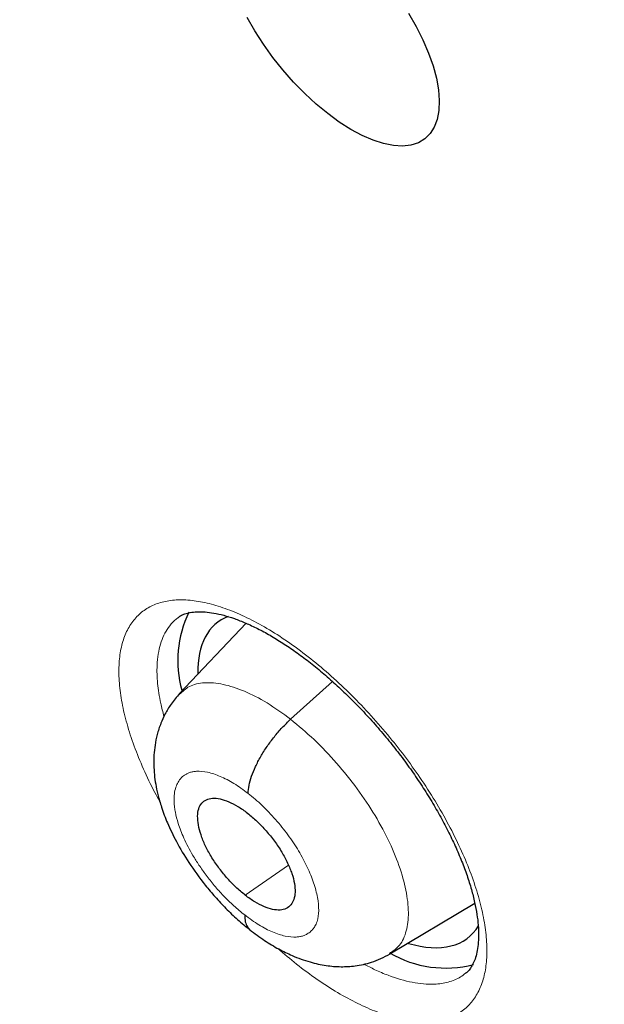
# Model space of a CAD drawing. Header units: millimetres. Extents: x 8 to 1465, y 12 to 1156.
# Tile 114 of 168: x 1201.46 to 1205.8, y 669.06 to 676.37. Entities that reach past the tile are written whole.
import ezdxf

# ---------------------------------------------------------------- set-up
doc = ezdxf.new("R2010")
doc.units = ezdxf.units.MM

msp = doc.modelspace()

# ---------------------------------------------------------------- linework, layer by layer
at = {"color": 7, "linetype": 'Continuous', "lineweight": 30}
for p, q in [((1202.6324, 671.9272), (1202.63, 671.9253)), ((1203.141, 671.8879), (1202.6441, 671.3631)), ((1204.2087, 669.4324), (1204.8399, 669.8096))]:
    msp.add_line(p, q, dxfattribs=at)
at = {"color": 252, "linetype": 'Continuous', "lineweight": 0}
for p, q in [((1203.4717, 671.1745), (1203.7818, 671.4554)), ((1203.134, 669.8672), (1203.4551, 670.091))]:
    msp.add_line(p, q, dxfattribs=at)
at = {"color": 7, "linetype": 'Continuous', "lineweight": 30, "flags": 128}
for points in [[(1203.7468, 675.674), (1203.6607, 675.7452), (1203.576, 675.8235), (1203.4937, 675.9081), (1203.4147, 675.9978), (1203.3399, 676.0918), (1203.2702, 676.1889), (1203.2066, 676.2878), (1203.1496, 676.3876)], [(1204.3483, 676.4204), (1204.4053, 676.3206), (1204.4549, 676.2213), (1204.4966, 676.1235), (1204.5299, 676.0284), (1204.5543, 675.9371), (1204.5696, 675.8507), (1204.5757, 675.7702), (1204.5724, 675.6965), (1204.5597, 675.6306), (1204.5379, 675.5732), (1204.5072, 675.5249), (1204.4679, 675.4863), (1204.4206, 675.4579), (1204.3656, 675.44), (1204.3038, 675.4328), (1204.2358, 675.4364), (1204.1625, 675.4508), (1204.0846, 675.4758), (1204.0031, 675.5111), (1203.919, 675.5562), (1203.8332, 675.6107), (1203.7468, 675.674)]]:
    msp.add_lwpolyline(points, dxfattribs=at)
at = {"color": 7, "linetype": 'Continuous', "lineweight": 30}
for centre, radius, start, end in [((1203.4461, 671.6127), 0.8138, 153.98677, 195.88065), ((1204.6222, 670.1473), 0.8208, 239.64059, 284.67449)]:
    msp.add_arc(centre, radius, start, end, dxfattribs=at)
for start_param, end_param in [(6.141851, 6.813007), (2.561562, 3.308684)]:
    msp.add_ellipse((1203.8575, 670.7216), major_axis=(-0.9345, 1.1684), ratio=0.457273, start_param=start_param, end_param=end_param, dxfattribs=at)
for points, knots in [([(1198.5489, 709.9966), (1198.6382, 709.9449), (1198.8971, 709.7948), (1199.3269, 709.5401), (1199.8386, 709.2298), (1200.3516, 708.9113), (1200.8659, 708.5848), (1201.3813, 708.2502), (1201.8976, 707.9077), (1202.4147, 707.5574), (1202.9325, 707.1994), (1203.4509, 706.8337), (1203.9697, 706.4604), (1204.4887, 706.0797), (1205.008, 705.6916), (1205.5272, 705.2963), (1206.0462, 704.8938), (1206.5651, 704.4842), (1207.0835, 704.0676), (1207.6014, 703.6442), (1208.1186, 703.214), (1208.635, 702.7773), (1209.1505, 702.3339), (1209.6649, 701.8842), (1210.1781, 701.4281), (1210.69, 700.9659), (1211.2004, 700.4976), (1211.7093, 700.0234), (1212.2163, 699.5433), (1212.7216, 699.0575), (1213.2248, 698.5662), (1213.7259, 698.0694), (1214.2247, 697.5672), (1214.7212, 697.0599), (1215.2152, 696.5475), (1215.7065, 696.0302), (1216.1951, 695.508), (1216.6808, 694.9812), (1217.1634, 694.4498), (1217.643, 693.9141), (1218.1192, 693.3741), (1218.5921, 692.8299), (1219.0615, 692.2818), (1219.5273, 691.7298), (1219.9893, 691.1741), (1220.4474, 690.6149), (1220.9016, 690.0522), (1221.3517, 689.4863), (1221.7975, 688.9172), (1222.2391, 688.3451), (1222.6762, 687.7702), (1223.1087, 687.1927), (1223.5366, 686.6125), (1223.9597, 686.03), (1224.3779, 685.4453), (1224.7912, 684.8584), (1225.1993, 684.2696), (1225.6023, 683.679), (1226, 683.0868), (1226.3922, 682.4931), (1226.779, 681.8981), (1227.1601, 681.3019), (1227.5356, 680.7046), (1227.9052, 680.1065), (1228.269, 679.5077), (1228.6268, 678.9082), (1228.9785, 678.3084), (1229.3241, 677.7084), (1229.6634, 677.1082), (1229.9963, 676.5081), (1230.3229, 675.9082), (1230.6429, 675.3086), (1230.9564, 674.7096), (1231.2632, 674.1113), (1231.5633, 673.5137), (1231.8565, 672.9172), (1232.1429, 672.3218), (1232.4223, 671.7277), (1232.6947, 671.135), (1232.9599, 670.544), (1233.218, 669.9547), (1233.4689, 669.3673), (1233.7125, 668.7819), (1233.9487, 668.1988), (1234.1775, 667.6181), (1234.3989, 667.0398), (1234.6127, 666.4642), (1234.8189, 665.8915), (1235.0176, 665.3217), (1235.2085, 664.755), (1235.3917, 664.1916), (1235.5672, 663.6316), (1235.7349, 663.0751), (1235.8947, 662.5224), (1236.0466, 661.9735), (1236.1907, 661.4286), (1236.3267, 660.8878), (1236.4548, 660.3513), (1236.5749, 659.8192), (1236.687, 659.2916), (1236.791, 658.7688), (1236.887, 658.2507), (1236.9749, 657.7377), (1237.0546, 657.2297), (1237.1262, 656.727), (1237.1898, 656.2296), (1237.2451, 655.7377), (1237.2924, 655.2514), (1237.3314, 654.7708), (1237.3624, 654.2961), (1237.3852, 653.8274), (1237.3998, 653.3648), (1237.4063, 652.9084), (1237.4047, 652.4583), (1237.395, 652.0146), (1237.3771, 651.5775), (1237.3512, 651.1471), (1237.3172, 650.7234), (1237.2751, 650.3066), (1237.225, 649.8967), (1237.1669, 649.4938), (1237.1008, 649.0981), (1237.0267, 648.7096), (1236.9447, 648.3284), (1236.8547, 647.9545), (1236.7568, 647.5882), (1236.6511, 647.2293), (1236.5374, 646.8781), (1236.416, 646.5345), (1236.2867, 646.1987), (1236.1496, 645.8707), (1236.0047, 645.5506), (1235.8521, 645.2383), (1235.6917, 644.9341), (1235.5236, 644.638), (1235.3478, 644.3499), (1235.1643, 644.0701), (1234.9731, 643.7986), (1234.7743, 643.5354), (1234.5679, 643.2806), (1234.3538, 643.0343), (1234.1323, 642.7965), (1233.903, 642.5676), (1233.6818, 642.3603), (1233.5335, 642.2334), (1233.4669, 642.1765)], [0, 0, 0, 0, 0.0036913, 0.0107004, 0.0177102, 0.0247207, 0.0317319, 0.0387439, 0.0457565, 0.0527698, 0.0597838, 0.0667984, 0.0738136, 0.0808294, 0.0878457, 0.0948627, 0.1018801, 0.1088981, 0.1159165, 0.1229355, 0.1299548, 0.1369746, 0.1439949, 0.1510155, 0.1580365, 0.1650578, 0.1720795, 0.1791015, 0.1861238, 0.1931464, 0.2001693, 0.2071924, 0.2142158, 0.2212394, 0.2282632, 0.2352871, 0.2423113, 0.2493356, 0.2563601, 0.2633846, 0.2704093, 0.2774341, 0.284459, 0.2914839, 0.2985089, 0.3055339, 0.312559, 0.319584, 0.3266091, 0.3336341, 0.3406591, 0.347684, 0.3547089, 0.3617337, 0.3687584, 0.3757829, 0.3828074, 0.3898317, 0.3968558, 0.4038798, 0.4109036, 0.4179271, 0.4249505, 0.4319736, 0.4389965, 0.4460191, 0.4530414, 0.4600634, 0.4670851, 0.4741064, 0.4811274, 0.488148, 0.4951682, 0.502188, 0.5092073, 0.5162263, 0.5232447, 0.5302626, 0.5372801, 0.544297, 0.5513133, 0.5583291, 0.5653443, 0.5723589, 0.5793728, 0.5863861, 0.5933987, 0.6004106, 0.6074218, 0.6144322, 0.6214419, 0.6284509, 0.635459, 0.6424664, 0.6494729, 0.6564786, 0.6634835, 0.6704876, 0.6774908, 0.6844933, 0.6914948, 0.6984956, 0.7054956, 0.7124949, 0.7194934, 0.7264912, 0.7334884, 0.740485, 0.7474812, 0.754477, 0.7614725, 0.7684679, 0.7754632, 0.7824586, 0.7894544, 0.7964506, 0.8034476, 0.8104456, 0.817445, 0.824446, 0.8314489, 0.8384544, 0.8454626, 0.8524742, 0.8594896, 0.8665094, 0.8735342, 0.8805645, 0.8876009, 0.8946441, 0.9016946, 0.9087531, 0.9158201, 0.922896, 0.9299813, 0.9370763, 0.9441811, 0.9512958, 0.9584201, 0.9655537, 0.972696, 0.9798463, 0.9870035, 0.9941665, 1, 1, 1, 1]), ([(1204.0066, 690.5417), (1204.0714, 690.491), (1204.2594, 690.3439), (1204.5705, 690.0951), (1204.9395, 689.7932), (1205.3081, 689.4844), (1205.6761, 689.169), (1206.0433, 688.8471), (1206.4094, 688.5189), (1206.7743, 688.1845), (1207.1378, 687.8442), (1207.4997, 687.498), (1207.8598, 687.1462), (1208.2179, 686.789), (1208.5738, 686.4265), (1208.9273, 686.0588), (1209.2783, 685.6863), (1209.6266, 685.309), (1209.9719, 684.9272), (1210.3142, 684.5411), (1210.6531, 684.1508), (1210.9887, 683.7566), (1211.3206, 683.3587), (1211.6487, 682.9572), (1211.9729, 682.5523), (1212.2929, 682.1444), (1212.6087, 681.7336), (1212.92, 681.32), (1213.2266, 680.9039), (1213.5286, 680.4856), (1213.8256, 680.0652), (1214.1175, 679.643), (1214.4042, 679.2192), (1214.6856, 678.7939), (1214.9614, 678.3675), (1215.2316, 677.9401), (1215.4961, 677.5119), (1215.7546, 677.0833), (1216.0071, 676.6544), (1216.2534, 676.2254), (1216.4935, 675.7965), (1216.7271, 675.368), (1216.9543, 674.9402), (1217.1748, 674.5132), (1217.3885, 674.0873), (1217.5955, 673.6626), (1217.7955, 673.2395), (1217.9885, 672.8181), (1218.1744, 672.3987), (1218.353, 671.9816), (1218.5244, 671.5668), (1218.6885, 671.1547), (1218.8451, 670.7455), (1218.9942, 670.3394), (1219.1358, 669.9366), (1219.2698, 669.5374), (1219.3961, 669.142), (1219.5147, 668.7506), (1219.6256, 668.3633), (1219.7288, 667.9805), (1219.8241, 667.6024), (1219.9117, 667.2291), (1219.9914, 666.8609), (1220.0633, 666.498), (1220.1274, 666.1405), (1220.1837, 665.7887), (1220.2321, 665.4428), (1220.2728, 665.103), (1220.3058, 664.7693), (1220.3311, 664.4421), (1220.3487, 664.1215), (1220.3587, 663.8076), (1220.3612, 663.5007), (1220.3562, 663.2008), (1220.3438, 662.908), (1220.324, 662.6226), (1220.297, 662.3446), (1220.2629, 662.0741), (1220.2216, 661.8113), (1220.1733, 661.556), (1220.1181, 661.3085), (1220.0561, 661.0687), (1219.9872, 660.8366), (1219.9115, 660.6123), (1219.8291, 660.3956), (1219.7399, 660.1866), (1219.6439, 659.9851), (1219.541, 659.7912), (1219.4311, 659.6047), (1219.314, 659.4256), (1219.1896, 659.254), (1219.0576, 659.0897), (1218.9179, 658.9329), (1218.7701, 658.7841), (1218.6345, 658.6594), (1218.5452, 658.5881), (1218.5104, 658.5603)], [0, 0, 0, 0, 0.00562, 0.0163, 0.026983, 0.037671, 0.048362, 0.059058, 0.069757, 0.080459, 0.091164, 0.101872, 0.112583, 0.123296, 0.134012, 0.144729, 0.155449, 0.166169, 0.176892, 0.187615, 0.198339, 0.209064, 0.21979, 0.230516, 0.241242, 0.251969, 0.262695, 0.273421, 0.284146, 0.29487, 0.305593, 0.316315, 0.327036, 0.337755, 0.348473, 0.359188, 0.369901, 0.380612, 0.39132, 0.402025, 0.412727, 0.423426, 0.434121, 0.444813, 0.4555, 0.466183, 0.476862, 0.487535, 0.498204, 0.508867, 0.519525, 0.530177, 0.540822, 0.551461, 0.562094, 0.572719, 0.583337, 0.593948, 0.604551, 0.615147, 0.625734, 0.636313, 0.646884, 0.657447, 0.668001, 0.678548, 0.689087, 0.699619, 0.710144, 0.720664, 0.731178, 0.741689, 0.752198, 0.762706, 0.773216, 0.783729, 0.79425, 0.804781, 0.815328, 0.825894, 0.836486, 0.847112, 0.857778, 0.868493, 0.879267, 0.890111, 0.901036, 0.912053, 0.923176, 0.934414, 0.945777, 0.957269, 0.968889, 0.980629, 0.992469, 1, 1, 1, 1]), ([(1202.6322, 671.9274), (1202.639, 671.9328), (1202.6541, 671.9449), (1202.6839, 671.9578), (1202.7245, 671.9688), (1202.7743, 671.9743), (1202.8338, 671.9732), (1202.9002, 671.9647), (1202.9733, 671.9484), (1203.0524, 671.9239), (1203.1369, 671.8909), (1203.2257, 671.8495), (1203.3178, 671.7998), (1203.4122, 671.7421), (1203.5085, 671.6768), (1203.6063, 671.6039), (1203.7056, 671.5234), (1203.8055, 671.4358), (1203.9049, 671.3418), (1204.0028, 671.2422), (1204.0984, 671.1379), (1204.1906, 671.0298), (1204.2786, 670.919), (1204.3617, 670.8064), (1204.4396, 670.6925), (1204.5124, 670.5774), (1204.5797, 670.4616), (1204.6409, 670.3462), (1204.6956, 670.2322), (1204.7432, 670.1208), (1204.7832, 670.0132), (1204.8156, 669.9107), (1204.8401, 669.8142), (1204.8569, 669.7249), (1204.8664, 669.6428), (1204.8691, 669.568), (1204.8655, 669.5007), (1204.8562, 669.4418), (1204.8421, 669.3916), (1204.8241, 669.3501), (1204.8024, 669.3171), (1204.7856, 669.297), (1204.7737, 669.2891), (1204.7715, 669.2877)], [0, 0, 0, 0, 0.021395, 0.047376, 0.071657, 0.097518, 0.122325, 0.146784, 0.171197, 0.195656, 0.220191, 0.244777, 0.269356, 0.293849, 0.318133, 0.342784, 0.367725, 0.392904, 0.418258, 0.443715, 0.469194, 0.494609, 0.519904, 0.545014, 0.569947, 0.595017, 0.62023, 0.645527, 0.670827, 0.696038, 0.721079, 0.745879, 0.77038, 0.794519, 0.818281, 0.842221, 0.866271, 0.890464, 0.914905, 0.939841, 0.965788, 0.993775, 1, 1, 1, 1]), ([(1202.6462, 671.3651), (1202.6242, 671.3397), (1202.5831, 671.2923), (1202.5386, 671.2167), (1202.5039, 671.1405), (1202.479, 671.0632), (1202.4578, 670.9591), (1202.4508, 670.8363), (1202.4633, 670.7133), (1202.485, 670.61), (1202.5127, 670.5145), (1202.557, 670.3977), (1202.6232, 670.2599), (1202.7164, 670.1035), (1202.8162, 669.9659), (1202.9105, 669.8534), (1202.9905, 669.7677), (1203.0776, 669.6841), (1203.1383, 669.6353), (1203.1694, 669.6104)], [0, 0, 0, 0, 0.05151, 0.096179, 0.134025, 0.179369, 0.220789, 0.299257, 0.373152, 0.413904, 0.465637, 0.528258, 0.601574, 0.685436, 0.779768, 0.830873, 0.884553, 0.940866, 1, 1, 1, 1]), ([(1203.155, 670.6243), (1203.1567, 670.6437), (1203.1601, 670.6823), (1203.1799, 670.7503), (1203.2091, 670.8225), (1203.2479, 670.8975), (1203.2952, 670.9728), (1203.3496, 671.0457), (1203.4089, 671.1148), (1203.4508, 671.1546), (1203.4717, 671.1745)], [0, 0, 0, 0, 0.125468, 0.25062, 0.375607, 0.500345, 0.624906, 0.749642, 0.874661, 1, 1, 1, 1]), ([(1203.134, 669.8672), (1203.1103, 669.887), (1203.0629, 669.9264), (1202.9951, 669.9982), (1202.933, 670.0754), (1202.8787, 670.1564), (1202.835, 670.2381), (1202.8033, 670.3171), (1202.7842, 670.3907), (1202.7782, 670.4565), (1202.7862, 670.5114), (1202.8085, 670.5527), (1202.8436, 670.5795), (1202.89, 670.5909), (1202.9465, 670.5858), (1203.0105, 670.5647), (1203.0795, 670.5298), (1203.1271, 670.4951), (1203.1508, 670.4778)], [0, 0, 0, 0, 0.062537, 0.125052, 0.187533, 0.249869, 0.312133, 0.374589, 0.437205, 0.499768, 0.562171, 0.6246, 0.687124, 0.749638, 0.812152, 0.874768, 0.937402, 1, 1, 1, 1]), ([(1203.1508, 670.4778), (1203.1746, 670.4581), (1203.222, 670.4187), (1203.29, 670.3469), (1203.3524, 670.2695), (1203.4068, 670.1882), (1203.4507, 670.1064), (1203.4828, 670.0272), (1203.502, 669.9535), (1203.5067, 669.8887), (1203.4974, 669.8349), (1203.4751, 669.7936), (1203.4405, 669.7662), (1203.3942, 669.7548), (1203.3378, 669.7599), (1203.2741, 669.7808), (1203.2053, 669.8154), (1203.1578, 669.85), (1203.134, 669.8672)], [0, 0, 0, 0, 0.062598, 0.125232, 0.187848, 0.250362, 0.312876, 0.3754, 0.437829, 0.500232, 0.562795, 0.625411, 0.687867, 0.750131, 0.812467, 0.874948, 0.937463, 1, 1, 1, 1]), ([(1203.1301, 669.721), (1203.1309, 669.7036), (1203.1324, 669.6688), (1203.1466, 669.6329), (1203.1625, 669.6187), (1203.1691, 669.6128)], [0, 0, 0, 0, 0.369698, 0.740448, 1, 1, 1, 1]), ([(1203.168, 669.6115), (1203.2044, 669.584), (1203.2745, 669.5308), (1203.38, 669.468), (1203.4926, 669.4128), (1203.6102, 669.3702), (1203.7321, 669.3435), (1203.8434, 669.3342), (1203.9571, 669.3407), (1204.0827, 669.3665), (1204.1651, 669.4086), (1204.2099, 669.4314)], [0, 0, 0, 0, 0.1118864, 0.2160141, 0.3122548, 0.440916, 0.5540136, 0.656415, 0.7519622, 0.8651016, 1, 1, 1, 1])]:
    msp.add_open_spline(points, degree=3, knots=knots, dxfattribs=at)
at = {"color": 252, "linetype": 'Continuous', "lineweight": 0}
for points, knots in [([(1202.4995, 670.5646), (1202.487, 670.5866), (1202.4409, 670.6673), (1202.3765, 670.8056), (1202.3063, 670.9764), (1202.2528, 671.1412), (1202.216, 671.2977), (1202.196, 671.444), (1202.1931, 671.5786), (1202.2079, 671.6992), (1202.2396, 671.8046), (1202.2878, 671.8938), (1202.3526, 671.9648), (1202.4324, 672.0175), (1202.5263, 672.0511), (1202.6337, 672.0646), (1202.7526, 672.0585), (1202.8817, 672.0329), (1203.0195, 671.9874), (1203.1642, 671.9232), (1203.3138, 671.8412), (1203.4666, 671.7418), (1203.6206, 671.6268), (1203.7739, 671.4977), (1203.9244, 671.3556), (1204.0704, 671.2028), (1204.2072, 671.0445), (1204.3332, 670.8833), (1204.4505, 670.7177), (1204.5598, 670.5455), (1204.659, 670.369), (1204.7445, 670.194), (1204.8147, 670.0229), (1204.8692, 669.8578), (1204.9075, 669.7005), (1204.9284, 669.5536), (1204.9322, 669.4183), (1204.9189, 669.2965), (1204.8881, 669.1902), (1204.8407, 669.1002), (1204.7773, 669.0276), (1204.6983, 668.9739), (1204.6051, 668.9393), (1204.4988, 668.924), (1204.3804, 668.9291), (1204.2519, 668.9537), (1204.1147, 668.9975), (1203.9704, 669.0607), (1203.821, 669.1417), (1203.6684, 669.24), (1203.5191, 669.3497), (1203.422, 669.4329), (1203.3758, 669.4725)], [0, 0, 0, 0, 0.007629, 0.027951, 0.048338, 0.06866, 0.088984, 0.109373, 0.129697, 0.150022, 0.170412, 0.190738, 0.211063, 0.231453, 0.251779, 0.272103, 0.292492, 0.312816, 0.333138, 0.353525, 0.373847, 0.394167, 0.414551, 0.434871, 0.45519, 0.475574, 0.495893, 0.514932, 0.53397, 0.554293, 0.574681, 0.595005, 0.615328, 0.635716, 0.656039, 0.676364, 0.696753, 0.717078, 0.737404, 0.757794, 0.77812, 0.798445, 0.818835, 0.83916, 0.859483, 0.879872, 0.900195, 0.920516, 0.940902, 0.961224, 0.981543, 1, 1, 1, 1]), ([(1202.63, 671.9253), (1202.6217, 671.919), (1202.5961, 671.8997), (1202.5488, 671.8411), (1202.5085, 671.7586), (1202.486, 671.6593), (1202.4763, 671.5638), (1202.4801, 671.4429), (1202.4994, 671.3142), (1202.5219, 671.2284), (1202.5304, 671.1959)], [0, 0, 0, 0, 0.052312, 0.160534, 0.370682, 0.477349, 0.585572, 0.742747, 0.902433, 1, 1, 1, 1]), ([(1202.6459, 671.3608), (1202.6686, 671.3819), (1202.7178, 671.4276), (1202.8289, 671.452), (1202.9677, 671.4401), (1203.1254, 671.3883), (1203.2954, 671.3028), (1203.413, 671.2173), (1203.4717, 671.1745)], [0, 0, 0, 0, 0.145814, 0.316277, 0.486887, 0.657867, 0.828922, 1, 1, 1, 1]), ([(1203.4717, 671.1745), (1203.5303, 671.1258), (1203.6475, 671.0284), (1203.8151, 670.8508), (1203.9688, 670.6598), (1204.103, 670.4593), (1204.2111, 670.2574), (1204.2897, 670.062), (1204.3372, 669.8798), (1204.3524, 669.717), (1204.3315, 669.5826), (1204.2832, 669.4854), (1204.2292, 669.4507), (1204.2059, 669.4357)], [0, 0, 0, 0, 0.093033, 0.186053, 0.279033, 0.371812, 0.46451, 0.55747, 0.650595, 0.743594, 0.836402, 0.929299, 1, 1, 1, 1]), ([(1203.1301, 669.721), (1203.1027, 669.7432), (1203.0492, 669.7865), (1202.9731, 669.8617), (1202.9044, 669.9383), (1202.8435, 670.0152), (1202.7905, 670.09), (1202.7324, 670.1825), (1202.6777, 670.2874), (1202.636, 670.3952), (1202.6168, 670.4693), (1202.6091, 670.5171), (1202.6061, 670.546), (1202.605, 670.5703), (1202.605, 670.5886), (1202.6061, 670.6099), (1202.61, 670.6413), (1202.6207, 670.6799), (1202.6401, 670.7183), (1202.6617, 670.7437), (1202.6834, 670.7606), (1202.701, 670.7709), (1202.7214, 670.7794), (1202.7449, 670.7855), (1202.7868, 670.7906), (1202.8528, 670.7847), (1202.9474, 670.7538), (1203.0495, 670.7022), (1203.1198, 670.6503), (1203.155, 670.6243)], [0, 0, 0, 0, 0.048773, 0.095073, 0.13906, 0.180761, 0.220154, 0.257221, 0.324313, 0.382183, 0.430759, 0.451585, 0.470107, 0.486328, 0.500243, 0.507988, 0.53223, 0.571626, 0.606296, 0.647619, 0.666004, 0.685439, 0.705924, 0.727467, 0.750078, 0.812758, 0.875291, 0.93764, 1, 1, 1, 1]), ([(1203.155, 670.6243), (1203.1903, 670.5954), (1203.2606, 670.5376), (1203.3611, 670.4313), (1203.453, 670.3169), (1203.5332, 670.1968), (1203.5982, 670.0758), (1203.6453, 669.9587), (1203.6739, 669.8493), (1203.6835, 669.7513), (1203.6738, 669.6812), (1203.6574, 669.645), (1203.6479, 669.6301), (1203.6437, 669.6241), (1203.6392, 669.6183), (1203.6355, 669.6143), (1203.6298, 669.6078), (1203.6181, 669.5955), (1203.5962, 669.5793), (1203.5681, 669.5667), (1203.5402, 669.5597), (1203.4978, 669.5549), (1203.4327, 669.5605), (1203.3382, 669.5911), (1203.236, 669.6427), (1203.1655, 669.6949), (1203.1301, 669.721)], [0, 0, 0, 0, 0.062596, 0.124978, 0.187337, 0.249629, 0.311862, 0.374265, 0.436879, 0.499531, 0.562171, 0.597213, 0.604096, 0.610977, 0.617856, 0.624733, 0.626569, 0.642337, 0.673495, 0.704768, 0.728688, 0.749878, 0.812379, 0.874897, 0.937371, 1, 1, 1, 1]), ([(1204.0146, 669.3568), (1204.0427, 669.3422), (1204.1045, 669.31), (1204.2273, 669.2586), (1204.3488, 669.2228), (1204.4603, 669.2071), (1204.5516, 669.205), (1204.6457, 669.2197), (1204.722, 669.2496), (1204.7592, 669.2785), (1204.7713, 669.2879)], [0, 0, 0, 0, 0.088519, 0.194938, 0.401608, 0.50651, 0.612942, 0.76754, 0.924609, 1, 1, 1, 1])]:
    msp.add_open_spline(points, degree=3, knots=knots, dxfattribs=at)

doc.saveas('drawing.dxf')
